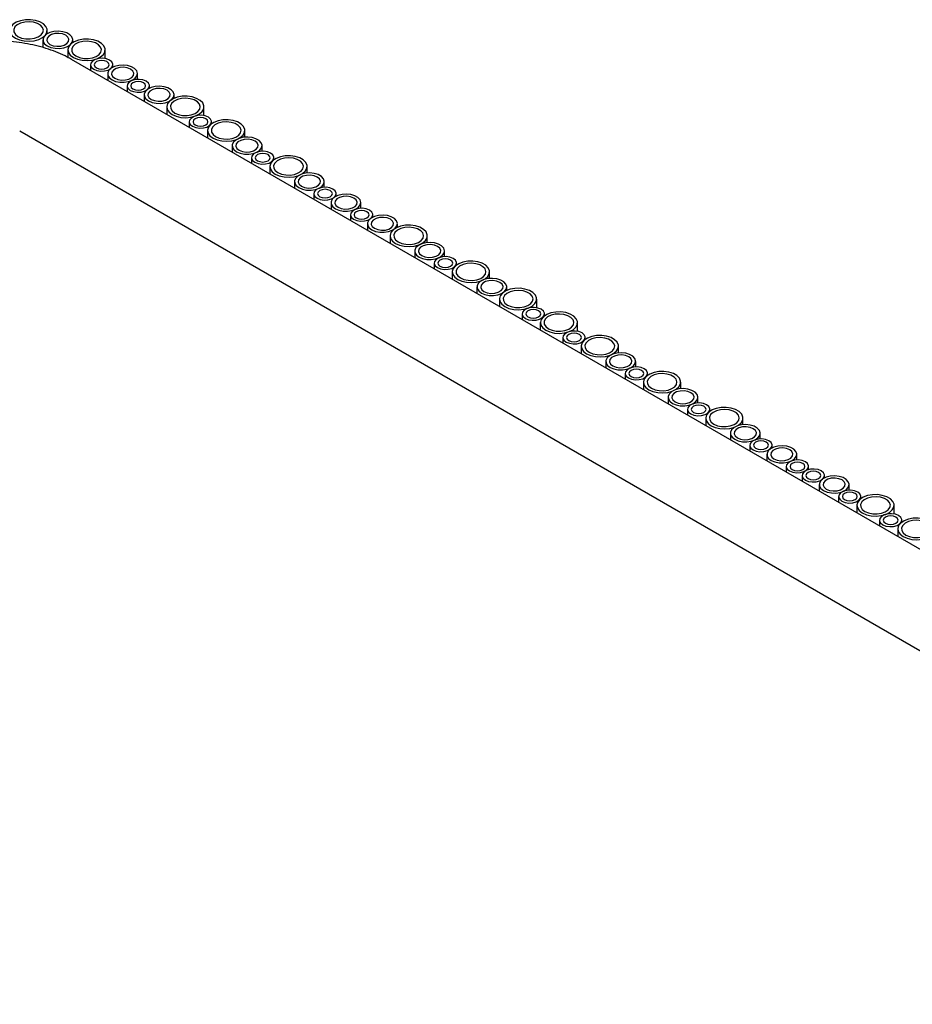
# Model space of a CAD drawing. Header units: millimetres. Extents: x -7035 to 2595, y 73 to 4643.
# Tile 18 of 36: x -2370 to -2130, y 2402 to 2666. Entities that reach past the tile are written whole.
import ezdxf

# ---------------------------------------------------------------- set-up
doc = ezdxf.new("R2010")
doc.units = ezdxf.units.MM
doc.header["$LTSCALE"] = 15

msp = doc.modelspace()

# ---------------------------------------------------------------- linework, layer by layer
for p, q in [((-2362.46, 2662.58), (-2362.46, 2663.49)), ((-2363.6, 2660.96), (-2363.6, 2658.88)), ((-2355.6, 2660.21), (-2355.6, 2660.96)), ((-2356.91, 2658.27), (-2356.91, 2656.24)), ((-2346.91, 2655.94), (-2346.91, 2658.27)), ((-1811.43, 2341.37), (-2355.9, 2655.69)), ((-2350.85, 2654.29), (-2350.85, 2652.77)), ((-2344.85, 2653.62), (-2344.85, 2654.29)), ((-2346.24, 2651.87), (-2346.24, 2650.11)), ((-2338.24, 2650.36), (-2338.24, 2651.87)), ((-2341.05, 2648.64), (-2341.05, 2647.11)), ((-2335.05, 2647.97), (-2335.05, 2648.64)), ((-2336.44, 2646.22), (-2336.44, 2644.45)), ((-2328.44, 2645.27), (-2328.44, 2646.22)), ((-2330.41, 2642.97), (-2330.41, 2640.97)), ((-2320.41, 2640.64), (-2320.41, 2642.97)), ((-2324.35, 2638.99), (-2324.35, 2637.47)), ((-2318.35, 2638.46), (-2318.35, 2638.99)), ((-1826.07, 2322.54), (-2369.83, 2636.45)), ((-2319.46, 2636.65), (-2319.46, 2634.65)), ((-2309.46, 2634.87), (-2309.46, 2636.65)), ((-2312.84, 2632.59), (-2312.84, 2630.83)), ((-2304.84, 2631.08), (-2304.84, 2632.59)), ((-2307.65, 2629.35), (-2307.65, 2627.83)), ((-2301.65, 2628.82), (-2301.65, 2629.35)), ((-2302.76, 2627.01), (-2302.76, 2625.01)), ((-2292.76, 2625.23), (-2292.76, 2627.01)), ((-2296.14, 2622.95), (-2296.14, 2621.19)), ((-2288.14, 2621.44), (-2288.14, 2622.95)), ((-2290.95, 2619.71), (-2290.95, 2618.19)), ((-2284.95, 2619.04), (-2284.95, 2619.71)), ((-2286.34, 2617.29), (-2286.34, 2615.53)), ((-2278.34, 2615.78), (-2278.34, 2617.29)), ((-2281.15, 2614.06), (-2281.15, 2612.53)), ((-2276.54, 2611.64), (-2276.54, 2609.87)), ((-2275.15, 2613.39), (-2275.15, 2614.06)), ((-2268.54, 2610.69), (-2268.54, 2611.64)), ((-2270.51, 2608.39), (-2270.51, 2606.39)), ((-2260.51, 2606.61), (-2260.51, 2608.39)), ((-2263.89, 2604.33), (-2263.89, 2602.57)), ((-2255.89, 2602.83), (-2255.89, 2604.33)), ((-2258.7, 2601.1), (-2258.7, 2599.57)), ((-2252.7, 2600.56), (-2252.7, 2601.1)), ((-2253.81, 2598.75), (-2253.81, 2596.75)), ((-2243.81, 2596.97), (-2243.81, 2598.75)), ((-2247.19, 2594.69), (-2247.19, 2592.93)), ((-2239.19, 2593.74), (-2239.19, 2594.69)), ((-2241.16, 2591.45), (-2241.16, 2589.45)), ((-2231.16, 2589.12), (-2231.16, 2591.45)), ((-2235.1, 2587.47), (-2235.1, 2585.95)), ((-2229.1, 2586.94), (-2229.1, 2587.47)), ((-2230.21, 2585.13), (-2230.21, 2583.13)), ((-2220.21, 2582.79), (-2220.21, 2585.13)), ((-2224.14, 2581.15), (-2224.14, 2579.62)), ((-2218.14, 2580.61), (-2218.14, 2581.15)), ((-2219.25, 2578.8), (-2219.25, 2576.8)), ((-2209.25, 2577.02), (-2209.25, 2578.8)), ((-2212.63, 2574.74), (-2212.63, 2572.98)), ((-2204.63, 2573.23), (-2204.63, 2574.74)), ((-2207.44, 2571.51), (-2207.44, 2569.98)), ((-2201.44, 2570.97), (-2201.44, 2571.51)), ((-2202.55, 2569.16), (-2202.55, 2567.16)), ((-2192.55, 2567.38), (-2192.55, 2569.16)), ((-2195.93, 2565.1), (-2195.93, 2563.34)), ((-2187.93, 2563.59), (-2187.93, 2565.1)), ((-2190.74, 2561.86), (-2190.74, 2560.34)), ((-2184.74, 2561.33), (-2184.74, 2561.86)), ((-2185.85, 2559.52), (-2185.85, 2557.52)), ((-2175.85, 2557.74), (-2175.85, 2559.52)), ((-2179.23, 2555.46), (-2179.23, 2553.7)), ((-2171.23, 2553.95), (-2171.23, 2555.46)), ((-2174.04, 2552.22), (-2174.04, 2550.7)), ((-2168.04, 2551.56), (-2168.04, 2552.22)), ((-2169.43, 2549.8), (-2169.43, 2548.04)), ((-2161.43, 2548.3), (-2161.43, 2549.8)), ((-2164.24, 2546.57), (-2164.24, 2545.05)), ((-2158.24, 2545.69), (-2158.24, 2546.57)), ((-2160, 2544.12), (-2160, 2542.6)), ((-2154, 2543.45), (-2154, 2544.12)), ((-2155.39, 2541.7), (-2155.39, 2539.94)), ((-2147.39, 2540.19), (-2147.39, 2541.7)), ((-2150.2, 2538.46), (-2150.2, 2536.94)), ((-2144.2, 2537.93), (-2144.2, 2538.46)), ((-2145.31, 2536.12), (-2145.31, 2534.12)), ((-2135.31, 2533.78), (-2135.31, 2536.12)), ((-2139.25, 2532.14), (-2139.25, 2530.62)), ((-2134.36, 2529.79), (-2134.36, 2527.79)), ((-2133.25, 2531.61), (-2133.25, 2532.14))]:
    msp.add_line(p, q)
at = {"flags": 128}
for points in [[(-2371, 2661.45), (-2369.92, 2660.98), (-2368.65, 2660.69), (-2367.29, 2660.61), (-2365.95, 2660.74), (-2364.72, 2661.08), (-2363.7, 2661.6), (-2362.95, 2662.26), (-2362.54, 2663), (-2362.49, 2663.79), (-2362.81, 2664.55), (-2363.48, 2665.24), (-2364.44, 2665.79), (-2365.63, 2666.18), (-2366.95, 2666.37), (-2368.31, 2666.34), (-2369.61, 2666.1), (-2370.75, 2665.67), (-2371.65, 2665.08), (-2372.23, 2664.37), (-2372.46, 2663.59), (-2372.32, 2662.81), (-2371.82, 2662.08), (-2371, 2661.45)], [(-2370.29, 2661.86), (-2369.33, 2661.45), (-2368.21, 2661.23), (-2367.02, 2661.2), (-2365.86, 2661.38), (-2364.86, 2661.74), (-2364.08, 2662.27), (-2363.6, 2662.9), (-2363.47, 2663.58), (-2363.69, 2664.26), (-2364.25, 2664.87), (-2365.09, 2665.35), (-2366.14, 2665.67), (-2367.31, 2665.8), (-2368.5, 2665.73), (-2369.59, 2665.45), (-2370.5, 2665), (-2371.13, 2664.42), (-2371.44, 2663.75), (-2371.39, 2663.07), (-2371, 2662.42), (-2370.29, 2661.86)], [(-2362.43, 2659.33), (-2361.47, 2658.92), (-2360.35, 2658.69), (-2359.16, 2658.67), (-2358.01, 2658.85), (-2357, 2659.21), (-2356.22, 2659.73), (-2355.74, 2660.37), (-2355.61, 2661.05), (-2355.83, 2661.73), (-2356.39, 2662.33), (-2357.23, 2662.82), (-2358.28, 2663.14), (-2359.46, 2663.27), (-2360.64, 2663.19), (-2361.73, 2662.92), (-2362.64, 2662.47), (-2363.27, 2661.89), (-2363.58, 2661.22), (-2363.54, 2660.53), (-2363.14, 2659.88), (-2362.43, 2659.33)], [(-2361.73, 2659.74), (-2360.87, 2659.39), (-2359.87, 2659.24), (-2358.83, 2659.29), (-2357.88, 2659.54), (-2357.15, 2659.97), (-2356.71, 2660.52), (-2356.62, 2661.11), (-2356.89, 2661.7), (-2357.48, 2662.19), (-2358.34, 2662.53), (-2359.34, 2662.69), (-2360.38, 2662.64), (-2361.33, 2662.38), (-2362.06, 2661.96), (-2362.5, 2661.41), (-2362.59, 2660.81), (-2362.32, 2660.23), (-2361.73, 2659.74)], [(-2355.44, 2656.23), (-2354.36, 2655.75), (-2353.09, 2655.47), (-2351.74, 2655.38), (-2350.4, 2655.52), (-2349.17, 2655.86), (-2348.14, 2656.37), (-2347.39, 2657.03), (-2346.98, 2657.78), (-2346.94, 2658.56), (-2347.26, 2659.33), (-2347.93, 2660.01), (-2348.89, 2660.57), (-2350.07, 2660.95), (-2351.4, 2661.14), (-2352.76, 2661.11), (-2354.06, 2660.88), (-2355.2, 2660.45), (-2356.09, 2659.85), (-2356.67, 2659.14), (-2356.91, 2658.37), (-2356.77, 2657.59), (-2356.27, 2656.86), (-2355.44, 2656.23)], [(-2354.74, 2656.64), (-2353.78, 2656.23), (-2352.65, 2656), (-2351.46, 2655.98), (-2350.31, 2656.15), (-2349.3, 2656.52), (-2348.52, 2657.04), (-2348.05, 2657.67), (-2347.91, 2658.36), (-2348.13, 2659.03), (-2348.69, 2659.64), (-2349.53, 2660.13), (-2350.59, 2660.45), (-2351.76, 2660.58), (-2352.94, 2660.5), (-2354.04, 2660.22), (-2354.94, 2659.78), (-2355.58, 2659.19), (-2355.88, 2658.53), (-2355.84, 2657.84), (-2355.45, 2657.19), (-2354.74, 2656.64)], [(-2349.97, 2653.07), (-2349.11, 2652.72), (-2348.11, 2652.57), (-2347.07, 2652.62), (-2346.13, 2652.87), (-2345.39, 2653.3), (-2344.95, 2653.84), (-2344.86, 2654.44), (-2345.13, 2655.02), (-2345.72, 2655.52), (-2346.58, 2655.86), (-2347.58, 2656.02), (-2348.62, 2655.96), (-2349.57, 2655.71), (-2350.3, 2655.28), (-2350.74, 2654.74), (-2350.83, 2654.14), (-2350.56, 2653.56), (-2349.97, 2653.07)], [(-2349.26, 2653.47), (-2348.61, 2653.22), (-2347.85, 2653.14), (-2347.08, 2653.22), (-2346.43, 2653.47), (-2346, 2653.85), (-2345.85, 2654.29), (-2346, 2654.73), (-2346.43, 2655.11), (-2347.08, 2655.36), (-2347.85, 2655.45), (-2348.61, 2655.36), (-2349.26, 2655.11), (-2349.69, 2654.73), (-2349.85, 2654.29), (-2349.69, 2653.85), (-2349.26, 2653.47)], [(-2345.07, 2650.24), (-2344.11, 2649.83), (-2342.98, 2649.6), (-2341.79, 2649.58), (-2340.64, 2649.75), (-2339.63, 2650.12), (-2338.85, 2650.64), (-2338.38, 2651.27), (-2338.24, 2651.96), (-2338.46, 2652.63), (-2339.02, 2653.24), (-2339.86, 2653.73), (-2340.92, 2654.05), (-2342.09, 2654.18), (-2343.28, 2654.1), (-2344.37, 2653.83), (-2345.27, 2653.38), (-2345.91, 2652.79), (-2346.21, 2652.13), (-2346.17, 2651.44), (-2345.78, 2650.79), (-2345.07, 2650.24)], [(-2344.36, 2650.65), (-2343.51, 2650.3), (-2342.5, 2650.15), (-2341.46, 2650.2), (-2340.52, 2650.45), (-2339.78, 2650.88), (-2339.34, 2651.42), (-2339.25, 2652.02), (-2339.52, 2652.6), (-2340.12, 2653.1), (-2340.97, 2653.44), (-2341.98, 2653.6), (-2343.02, 2653.54), (-2343.96, 2653.29), (-2344.7, 2652.86), (-2345.14, 2652.32), (-2345.23, 2651.72), (-2344.96, 2651.14), (-2344.36, 2650.65)], [(-2340.17, 2647.41), (-2339.32, 2647.07), (-2338.31, 2646.91), (-2337.27, 2646.96), (-2336.33, 2647.22), (-2335.59, 2647.64), (-2335.15, 2648.19), (-2335.06, 2648.79), (-2335.33, 2649.37), (-2335.93, 2649.86), (-2336.78, 2650.2), (-2337.79, 2650.36), (-2338.82, 2650.31), (-2339.77, 2650.05), (-2340.51, 2649.63), (-2340.95, 2649.08), (-2341.04, 2648.48), (-2340.77, 2647.9), (-2340.17, 2647.41)], [(-2339.46, 2647.82), (-2338.81, 2647.57), (-2338.05, 2647.48), (-2337.28, 2647.57), (-2336.63, 2647.82), (-2336.2, 2648.19), (-2336.05, 2648.64), (-2336.2, 2649.08), (-2336.63, 2649.45), (-2337.28, 2649.7), (-2338.05, 2649.79), (-2338.81, 2649.7), (-2339.46, 2649.45), (-2339.9, 2649.08), (-2340.05, 2648.64), (-2339.9, 2648.19), (-2339.46, 2647.82)], [(-2335.27, 2644.58), (-2334.31, 2644.17), (-2333.19, 2643.95), (-2331.99, 2643.92), (-2330.84, 2644.1), (-2329.83, 2644.46), (-2329.06, 2644.99), (-2328.58, 2645.62), (-2328.44, 2646.3), (-2328.67, 2646.98), (-2329.22, 2647.59), (-2330.07, 2648.07), (-2331.12, 2648.39), (-2332.29, 2648.52), (-2333.48, 2648.45), (-2334.57, 2648.17), (-2335.47, 2647.72), (-2336.11, 2647.14), (-2336.42, 2646.47), (-2336.37, 2645.79), (-2335.98, 2645.14), (-2335.27, 2644.58)], [(-2334.56, 2644.99), (-2333.71, 2644.65), (-2332.7, 2644.49), (-2331.67, 2644.54), (-2330.72, 2644.8), (-2329.98, 2645.22), (-2329.54, 2645.77), (-2329.45, 2646.37), (-2329.72, 2646.95), (-2330.32, 2647.44), (-2331.17, 2647.78), (-2332.18, 2647.94), (-2333.22, 2647.89), (-2334.16, 2647.63), (-2334.9, 2647.21), (-2335.34, 2646.66), (-2335.43, 2646.06), (-2335.16, 2645.48), (-2334.56, 2644.99)], [(-2328.95, 2640.93), (-2327.86, 2640.46), (-2326.59, 2640.17), (-2325.24, 2640.09), (-2323.9, 2640.22), (-2322.67, 2640.56), (-2321.64, 2641.08), (-2320.89, 2641.73), (-2320.48, 2642.48), (-2320.44, 2643.27), (-2320.76, 2644.03), (-2321.43, 2644.72), (-2322.39, 2645.27), (-2323.58, 2645.66), (-2324.9, 2645.84), (-2326.26, 2645.82), (-2327.56, 2645.58), (-2328.7, 2645.15), (-2329.59, 2644.56), (-2330.18, 2643.85), (-2330.41, 2643.07), (-2330.27, 2642.29), (-2329.77, 2641.56), (-2328.95, 2640.93)], [(-2328.24, 2641.34), (-2327.28, 2640.93), (-2326.15, 2640.7), (-2324.96, 2640.68), (-2323.81, 2640.86), (-2322.8, 2641.22), (-2322.02, 2641.74), (-2321.55, 2642.37), (-2321.41, 2643.06), (-2321.63, 2643.73), (-2322.19, 2644.34), (-2323.04, 2644.83), (-2324.09, 2645.15), (-2325.26, 2645.28), (-2326.45, 2645.2), (-2327.54, 2644.93), (-2328.44, 2644.48), (-2329.08, 2643.9), (-2329.39, 2643.23), (-2329.34, 2642.54), (-2328.95, 2641.89), (-2328.24, 2641.34)], [(-2323.47, 2637.77), (-2322.62, 2637.42), (-2321.61, 2637.27), (-2320.57, 2637.32), (-2319.63, 2637.58), (-2318.89, 2638), (-2318.45, 2638.55), (-2318.36, 2639.14), (-2318.63, 2639.73), (-2319.23, 2640.22), (-2320.08, 2640.56), (-2321.09, 2640.72), (-2322.12, 2640.67), (-2323.07, 2640.41), (-2323.8, 2639.99), (-2324.25, 2639.44), (-2324.34, 2638.84), (-2324.07, 2638.26), (-2323.47, 2637.77)], [(-2322.76, 2638.18), (-2322.11, 2637.93), (-2321.35, 2637.84), (-2320.58, 2637.93), (-2319.93, 2638.18), (-2319.5, 2638.55), (-2319.35, 2638.99), (-2319.5, 2639.44), (-2319.93, 2639.81), (-2320.58, 2640.06), (-2321.35, 2640.15), (-2322.11, 2640.06), (-2322.76, 2639.81), (-2323.2, 2639.44), (-2323.35, 2638.99), (-2323.2, 2638.55), (-2322.76, 2638.18)], [(-2317.99, 2634.61), (-2316.91, 2634.13), (-2315.64, 2633.84), (-2314.29, 2633.76), (-2312.94, 2633.9), (-2311.71, 2634.23), (-2310.69, 2634.75), (-2309.94, 2635.41), (-2309.53, 2636.16), (-2309.48, 2636.94), (-2309.8, 2637.71), (-2310.47, 2638.39), (-2311.43, 2638.95), (-2312.62, 2639.33), (-2313.94, 2639.52), (-2315.31, 2639.49), (-2316.6, 2639.26), (-2317.74, 2638.82), (-2318.64, 2638.23), (-2319.22, 2637.52), (-2319.45, 2636.75), (-2319.31, 2635.97), (-2318.81, 2635.23), (-2317.99, 2634.61)], [(-2317.28, 2635.02), (-2316.32, 2634.61), (-2315.2, 2634.38), (-2314.01, 2634.35), (-2312.86, 2634.53), (-2311.85, 2634.9), (-2311.07, 2635.42), (-2310.59, 2636.05), (-2310.46, 2636.73), (-2310.68, 2637.41), (-2311.24, 2638.02), (-2312.08, 2638.51), (-2313.13, 2638.83), (-2314.31, 2638.96), (-2315.49, 2638.88), (-2316.58, 2638.6), (-2317.49, 2638.15), (-2318.12, 2637.57), (-2318.43, 2636.91), (-2318.39, 2636.22), (-2317.99, 2635.57), (-2317.28, 2635.02)], [(-2311.67, 2630.96), (-2310.71, 2630.55), (-2309.58, 2630.32), (-2308.39, 2630.29), (-2307.24, 2630.47), (-2306.23, 2630.84), (-2305.45, 2631.36), (-2304.97, 2631.99), (-2304.84, 2632.68), (-2305.06, 2633.35), (-2305.62, 2633.96), (-2306.46, 2634.45), (-2307.52, 2634.77), (-2308.69, 2634.9), (-2309.87, 2634.82), (-2310.97, 2634.54), (-2311.87, 2634.1), (-2312.5, 2633.51), (-2312.81, 2632.85), (-2312.77, 2632.16), (-2312.37, 2631.51), (-2311.67, 2630.96)], [(-2310.96, 2631.36), (-2310.11, 2631.02), (-2309.1, 2630.86), (-2308.06, 2630.92), (-2307.12, 2631.17), (-2306.38, 2631.6), (-2305.94, 2632.14), (-2305.85, 2632.74), (-2306.12, 2633.32), (-2306.72, 2633.81), (-2307.57, 2634.16), (-2308.58, 2634.31), (-2309.61, 2634.26), (-2310.56, 2634.01), (-2311.3, 2633.58), (-2311.74, 2633.04), (-2311.83, 2632.44), (-2311.56, 2631.86), (-2310.96, 2631.36)], [(-2306.77, 2628.13), (-2305.91, 2627.78), (-2304.91, 2627.63), (-2303.87, 2627.68), (-2302.93, 2627.93), (-2302.19, 2628.36), (-2301.75, 2628.9), (-2301.66, 2629.5), (-2301.93, 2630.08), (-2302.53, 2630.58), (-2303.38, 2630.92), (-2304.39, 2631.08), (-2305.42, 2631.03), (-2306.37, 2630.77), (-2307.1, 2630.35), (-2307.54, 2629.8), (-2307.64, 2629.2), (-2307.37, 2628.62), (-2306.77, 2628.13)], [(-2306.06, 2628.54), (-2305.41, 2628.29), (-2304.65, 2628.2), (-2303.88, 2628.29), (-2303.23, 2628.54), (-2302.8, 2628.91), (-2302.65, 2629.35), (-2302.8, 2629.79), (-2303.23, 2630.17), (-2303.88, 2630.42), (-2304.65, 2630.51), (-2305.41, 2630.42), (-2306.06, 2630.17), (-2306.49, 2629.79), (-2306.65, 2629.35), (-2306.49, 2628.91), (-2306.06, 2628.54)], [(-2301.29, 2624.97), (-2300.21, 2624.49), (-2298.94, 2624.2), (-2297.58, 2624.12), (-2296.24, 2624.26), (-2295.01, 2624.59), (-2293.99, 2625.11), (-2293.24, 2625.77), (-2292.83, 2626.52), (-2292.78, 2627.3), (-2293.1, 2628.07), (-2293.77, 2628.75), (-2294.73, 2629.31), (-2295.92, 2629.69), (-2297.24, 2629.88), (-2298.6, 2629.85), (-2299.9, 2629.61), (-2301.04, 2629.18), (-2301.94, 2628.59), (-2302.52, 2627.88), (-2302.75, 2627.11), (-2302.61, 2626.32), (-2302.11, 2625.59), (-2301.29, 2624.97)], [(-2300.58, 2625.37), (-2299.62, 2624.97), (-2298.5, 2624.74), (-2297.31, 2624.71), (-2296.16, 2624.89), (-2295.15, 2625.26), (-2294.37, 2625.78), (-2293.89, 2626.41), (-2293.76, 2627.09), (-2293.98, 2627.77), (-2294.54, 2628.38), (-2295.38, 2628.87), (-2296.43, 2629.19), (-2297.61, 2629.31), (-2298.79, 2629.24), (-2299.88, 2628.96), (-2300.79, 2628.51), (-2301.42, 2627.93), (-2301.73, 2627.27), (-2301.69, 2626.58), (-2301.29, 2625.93), (-2300.58, 2625.37)], [(-2294.97, 2621.32), (-2294.01, 2620.91), (-2292.88, 2620.68), (-2291.69, 2620.65), (-2290.54, 2620.83), (-2289.53, 2621.2), (-2288.75, 2621.72), (-2288.27, 2622.35), (-2288.14, 2623.03), (-2288.36, 2623.71), (-2288.92, 2624.32), (-2289.76, 2624.81), (-2290.82, 2625.13), (-2291.99, 2625.26), (-2293.17, 2625.18), (-2294.27, 2624.9), (-2295.17, 2624.45), (-2295.8, 2623.87), (-2296.11, 2623.21), (-2296.07, 2622.52), (-2295.67, 2621.87), (-2294.97, 2621.32)], [(-2294.26, 2621.72), (-2293.41, 2621.38), (-2292.4, 2621.22), (-2291.36, 2621.28), (-2290.42, 2621.53), (-2289.68, 2621.95), (-2289.24, 2622.5), (-2289.15, 2623.1), (-2289.42, 2623.68), (-2290.02, 2624.17), (-2290.87, 2624.52), (-2291.88, 2624.67), (-2292.91, 2624.62), (-2293.86, 2624.37), (-2294.6, 2623.94), (-2295.04, 2623.4), (-2295.13, 2622.8), (-2294.86, 2622.22), (-2294.26, 2621.72)], [(-2290.07, 2618.49), (-2289.21, 2618.14), (-2288.21, 2617.99), (-2287.17, 2618.04), (-2286.23, 2618.29), (-2285.49, 2618.72), (-2285.05, 2619.26), (-2284.96, 2619.86), (-2285.23, 2620.44), (-2285.82, 2620.94), (-2286.68, 2621.28), (-2287.68, 2621.44), (-2288.72, 2621.38), (-2289.67, 2621.13), (-2290.4, 2620.71), (-2290.84, 2620.16), (-2290.93, 2619.56), (-2290.66, 2618.98), (-2290.07, 2618.49)], [(-2289.36, 2618.9), (-2288.71, 2618.65), (-2287.95, 2618.56), (-2287.18, 2618.65), (-2286.53, 2618.9), (-2286.1, 2619.27), (-2285.95, 2619.71), (-2286.1, 2620.15), (-2286.53, 2620.53), (-2287.18, 2620.78), (-2287.95, 2620.87), (-2288.71, 2620.78), (-2289.36, 2620.53), (-2289.79, 2620.15), (-2289.95, 2619.71), (-2289.79, 2619.27), (-2289.36, 2618.9)], [(-2285.17, 2615.66), (-2284.21, 2615.25), (-2283.08, 2615.02), (-2281.89, 2615), (-2280.74, 2615.18), (-2279.73, 2615.54), (-2278.95, 2616.06), (-2278.48, 2616.69), (-2278.34, 2617.38), (-2278.56, 2618.05), (-2279.12, 2618.66), (-2279.96, 2619.15), (-2281.02, 2619.47), (-2282.19, 2619.6), (-2283.38, 2619.52), (-2284.47, 2619.25), (-2285.37, 2618.8), (-2286.01, 2618.22), (-2286.31, 2617.55), (-2286.27, 2616.86), (-2285.88, 2616.21), (-2285.17, 2615.66)], [(-2284.46, 2616.07), (-2283.61, 2615.72), (-2282.6, 2615.57), (-2281.56, 2615.62), (-2280.62, 2615.87), (-2279.88, 2616.3), (-2279.44, 2616.84), (-2279.35, 2617.44), (-2279.62, 2618.02), (-2280.22, 2618.52), (-2281.07, 2618.86), (-2282.08, 2619.02), (-2283.12, 2618.96), (-2284.06, 2618.71), (-2284.8, 2618.29), (-2285.24, 2617.74), (-2285.33, 2617.14), (-2285.06, 2616.56), (-2284.46, 2616.07)], [(-2280.27, 2612.83), (-2279.42, 2612.49), (-2278.41, 2612.33), (-2277.37, 2612.38), (-2276.43, 2612.64), (-2275.69, 2613.06), (-2275.25, 2613.61), (-2275.16, 2614.21), (-2275.43, 2614.79), (-2276.03, 2615.28), (-2276.88, 2615.63), (-2277.89, 2615.78), (-2278.92, 2615.73), (-2279.87, 2615.47), (-2280.61, 2615.05), (-2281.05, 2614.5), (-2281.14, 2613.9), (-2280.87, 2613.32), (-2280.27, 2612.83)], [(-2279.56, 2613.24), (-2278.91, 2612.99), (-2278.15, 2612.9), (-2277.38, 2612.99), (-2276.73, 2613.24), (-2276.3, 2613.61), (-2276.15, 2614.06), (-2276.3, 2614.5), (-2276.73, 2614.87), (-2277.38, 2615.12), (-2278.15, 2615.21), (-2278.91, 2615.12), (-2279.56, 2614.87), (-2280, 2614.5), (-2280.15, 2614.06), (-2280, 2613.61), (-2279.56, 2613.24)], [(-2275.37, 2610), (-2274.41, 2609.59), (-2273.29, 2609.37), (-2272.09, 2609.34), (-2270.94, 2609.52), (-2269.93, 2609.89), (-2269.15, 2610.41), (-2268.68, 2611.04), (-2268.54, 2611.72), (-2268.77, 2612.4), (-2269.32, 2613.01), (-2270.17, 2613.49), (-2271.22, 2613.82), (-2272.39, 2613.94), (-2273.58, 2613.87), (-2274.67, 2613.59), (-2275.57, 2613.14), (-2276.21, 2612.56), (-2276.52, 2611.89), (-2276.47, 2611.21), (-2276.08, 2610.56), (-2275.37, 2610)], [(-2274.66, 2610.41), (-2273.81, 2610.07), (-2272.8, 2609.91), (-2271.77, 2609.96), (-2270.82, 2610.22), (-2270.08, 2610.64), (-2269.64, 2611.19), (-2269.55, 2611.79), (-2269.82, 2612.37), (-2270.42, 2612.86), (-2271.27, 2613.21), (-2272.28, 2613.36), (-2273.32, 2613.31), (-2274.26, 2613.05), (-2275, 2612.63), (-2275.44, 2612.08), (-2275.53, 2611.48), (-2275.26, 2610.9), (-2274.66, 2610.41)], [(-2269.05, 2606.35), (-2267.96, 2605.88), (-2266.69, 2605.59), (-2265.34, 2605.51), (-2264, 2605.64), (-2262.77, 2605.98), (-2261.74, 2606.5), (-2260.99, 2607.15), (-2260.58, 2607.9), (-2260.54, 2608.69), (-2260.86, 2609.45), (-2261.53, 2610.14), (-2262.49, 2610.69), (-2263.68, 2611.08), (-2265, 2611.26), (-2266.36, 2611.24), (-2267.66, 2611), (-2268.8, 2610.57), (-2269.69, 2609.98), (-2270.28, 2609.27), (-2270.51, 2608.49), (-2270.37, 2607.71), (-2269.87, 2606.98), (-2269.05, 2606.35)], [(-2268.34, 2606.76), (-2267.38, 2606.35), (-2266.25, 2606.12), (-2265.06, 2606.1), (-2263.91, 2606.28), (-2262.9, 2606.64), (-2262.12, 2607.16), (-2261.65, 2607.8), (-2261.51, 2608.48), (-2261.73, 2609.16), (-2262.29, 2609.76), (-2263.13, 2610.25), (-2264.19, 2610.57), (-2265.36, 2610.7), (-2266.55, 2610.62), (-2267.64, 2610.35), (-2268.54, 2609.9), (-2269.18, 2609.32), (-2269.48, 2608.65), (-2269.44, 2607.96), (-2269.05, 2607.31), (-2268.34, 2606.76)], [(-2262.72, 2602.7), (-2261.76, 2602.29), (-2260.64, 2602.06), (-2259.44, 2602.04), (-2258.29, 2602.22), (-2257.28, 2602.58), (-2256.51, 2603.1), (-2256.03, 2603.74), (-2255.9, 2604.42), (-2256.12, 2605.1), (-2256.67, 2605.7), (-2257.52, 2606.19), (-2258.57, 2606.51), (-2259.74, 2606.64), (-2260.93, 2606.56), (-2262.02, 2606.29), (-2262.92, 2605.84), (-2263.56, 2605.26), (-2263.87, 2604.59), (-2263.82, 2603.9), (-2263.43, 2603.25), (-2262.72, 2602.7)], [(-2262.01, 2603.11), (-2261.16, 2602.76), (-2260.15, 2602.61), (-2259.12, 2602.66), (-2258.17, 2602.91), (-2257.44, 2603.34), (-2256.99, 2603.89), (-2256.9, 2604.48), (-2257.17, 2605.07), (-2257.77, 2605.56), (-2258.62, 2605.9), (-2259.63, 2606.06), (-2260.67, 2606.01), (-2261.61, 2605.75), (-2262.35, 2605.33), (-2262.79, 2604.78), (-2262.88, 2604.18), (-2262.61, 2603.6), (-2262.01, 2603.11)], [(-2257.82, 2599.87), (-2256.97, 2599.53), (-2255.96, 2599.37), (-2254.92, 2599.42), (-2253.98, 2599.68), (-2253.24, 2600.1), (-2252.8, 2600.65), (-2252.71, 2601.25), (-2252.98, 2601.83), (-2253.58, 2602.32), (-2254.43, 2602.67), (-2255.44, 2602.82), (-2256.48, 2602.77), (-2257.42, 2602.52), (-2258.16, 2602.09), (-2258.6, 2601.55), (-2258.69, 2600.95), (-2258.42, 2600.37), (-2257.82, 2599.87)], [(-2257.12, 2600.28), (-2256.47, 2600.03), (-2255.7, 2599.94), (-2254.94, 2600.03), (-2254.29, 2600.28), (-2253.85, 2600.66), (-2253.7, 2601.1), (-2253.85, 2601.54), (-2254.29, 2601.91), (-2254.94, 2602.16), (-2255.7, 2602.25), (-2256.47, 2602.16), (-2257.12, 2601.91), (-2257.55, 2601.54), (-2257.7, 2601.1), (-2257.55, 2600.66), (-2257.12, 2600.28)], [(-2252.34, 2596.71), (-2251.26, 2596.24), (-2249.99, 2595.95), (-2248.64, 2595.87), (-2247.3, 2596), (-2246.07, 2596.34), (-2245.04, 2596.85), (-2244.29, 2597.51), (-2243.88, 2598.26), (-2243.84, 2599.05), (-2244.16, 2599.81), (-2244.83, 2600.5), (-2245.79, 2601.05), (-2246.98, 2601.44), (-2248.3, 2601.62), (-2249.66, 2601.6), (-2250.96, 2601.36), (-2252.1, 2600.93), (-2252.99, 2600.33), (-2253.58, 2599.62), (-2253.81, 2598.85), (-2253.67, 2598.07), (-2253.17, 2597.34), (-2252.34, 2596.71)], [(-2251.64, 2597.12), (-2250.68, 2596.71), (-2249.55, 2596.48), (-2248.36, 2596.46), (-2247.21, 2596.64), (-2246.2, 2597), (-2245.42, 2597.52), (-2244.95, 2598.15), (-2244.81, 2598.84), (-2245.03, 2599.51), (-2245.59, 2600.12), (-2246.43, 2600.61), (-2247.49, 2600.93), (-2248.66, 2601.06), (-2249.84, 2600.98), (-2250.94, 2600.71), (-2251.84, 2600.26), (-2252.48, 2599.67), (-2252.78, 2599.01), (-2252.74, 2598.32), (-2252.35, 2597.67), (-2251.64, 2597.12)], [(-2246.02, 2593.06), (-2245.06, 2592.65), (-2243.94, 2592.42), (-2242.74, 2592.4), (-2241.59, 2592.58), (-2240.58, 2592.94), (-2239.81, 2593.46), (-2239.33, 2594.09), (-2239.19, 2594.78), (-2239.42, 2595.45), (-2239.97, 2596.06), (-2240.82, 2596.55), (-2241.87, 2596.87), (-2243.04, 2597), (-2244.23, 2596.92), (-2245.32, 2596.65), (-2246.22, 2596.2), (-2246.86, 2595.62), (-2247.17, 2594.95), (-2247.12, 2594.26), (-2246.73, 2593.61), (-2246.02, 2593.06)], [(-2245.31, 2593.47), (-2244.46, 2593.12), (-2243.45, 2592.97), (-2242.42, 2593.02), (-2241.47, 2593.27), (-2240.73, 2593.7), (-2240.29, 2594.24), (-2240.2, 2594.84), (-2240.47, 2595.42), (-2241.07, 2595.92), (-2241.92, 2596.26), (-2242.93, 2596.42), (-2243.97, 2596.37), (-2244.91, 2596.11), (-2245.65, 2595.69), (-2246.09, 2595.14), (-2246.18, 2594.54), (-2245.91, 2593.96), (-2245.31, 2593.47)], [(-2239.7, 2589.41), (-2238.61, 2588.93), (-2237.34, 2588.64), (-2235.99, 2588.56), (-2234.65, 2588.7), (-2233.42, 2589.04), (-2232.39, 2589.55), (-2231.64, 2590.21), (-2231.23, 2590.96), (-2231.19, 2591.74), (-2231.51, 2592.51), (-2232.18, 2593.19), (-2233.14, 2593.75), (-2234.33, 2594.13), (-2235.65, 2594.32), (-2237.01, 2594.29), (-2238.31, 2594.06), (-2239.45, 2593.62), (-2240.34, 2593.03), (-2240.93, 2592.32), (-2241.16, 2591.55), (-2241.02, 2590.77), (-2240.52, 2590.03), (-2239.7, 2589.41)], [(-2238.99, 2589.82), (-2238.03, 2589.41), (-2236.9, 2589.18), (-2235.71, 2589.15), (-2234.56, 2589.33), (-2233.55, 2589.7), (-2232.77, 2590.22), (-2232.3, 2590.85), (-2232.16, 2591.54), (-2232.38, 2592.21), (-2232.94, 2592.82), (-2233.78, 2593.31), (-2234.84, 2593.63), (-2236.01, 2593.76), (-2237.2, 2593.68), (-2238.29, 2593.4), (-2239.19, 2592.96), (-2239.83, 2592.37), (-2240.14, 2591.71), (-2240.09, 2591.02), (-2239.7, 2590.37), (-2238.99, 2589.82)], [(-2234.22, 2586.25), (-2233.37, 2585.9), (-2232.36, 2585.75), (-2231.32, 2585.8), (-2230.38, 2586.05), (-2229.64, 2586.48), (-2229.2, 2587.02), (-2229.11, 2587.62), (-2229.38, 2588.2), (-2229.98, 2588.7), (-2230.83, 2589.04), (-2231.84, 2589.2), (-2232.87, 2589.14), (-2233.82, 2588.89), (-2234.55, 2588.46), (-2235, 2587.92), (-2235.09, 2587.32), (-2234.82, 2586.74), (-2234.22, 2586.25)], [(-2233.51, 2586.65), (-2232.86, 2586.4), (-2232.1, 2586.32), (-2231.33, 2586.4), (-2230.68, 2586.65), (-2230.25, 2587.03), (-2230.1, 2587.47), (-2230.25, 2587.91), (-2230.68, 2588.29), (-2231.33, 2588.54), (-2232.1, 2588.63), (-2232.86, 2588.54), (-2233.51, 2588.29), (-2233.94, 2587.91), (-2234.1, 2587.47), (-2233.94, 2587.03), (-2233.51, 2586.65)], [(-2228.74, 2583.08), (-2227.66, 2582.61), (-2226.39, 2582.32), (-2225.04, 2582.24), (-2223.69, 2582.37), (-2222.46, 2582.71), (-2221.44, 2583.23), (-2220.69, 2583.89), (-2220.28, 2584.64), (-2220.23, 2585.42), (-2220.55, 2586.18), (-2221.22, 2586.87), (-2222.18, 2587.43), (-2223.37, 2587.81), (-2224.69, 2588), (-2226.06, 2587.97), (-2227.35, 2587.73), (-2228.49, 2587.3), (-2229.39, 2586.71), (-2229.97, 2586), (-2230.2, 2585.22), (-2230.06, 2584.44), (-2229.56, 2583.71), (-2228.74, 2583.08)], [(-2228.03, 2583.49), (-2227.07, 2583.08), (-2225.95, 2582.86), (-2224.76, 2582.83), (-2223.61, 2583.01), (-2222.6, 2583.38), (-2221.82, 2583.9), (-2221.34, 2584.53), (-2221.21, 2585.21), (-2221.43, 2585.89), (-2221.99, 2586.5), (-2222.83, 2586.98), (-2223.88, 2587.31), (-2225.06, 2587.43), (-2226.24, 2587.36), (-2227.33, 2587.08), (-2228.24, 2586.63), (-2228.87, 2586.05), (-2229.18, 2585.38), (-2229.14, 2584.7), (-2228.74, 2584.05), (-2228.03, 2583.49)], [(-2223.26, 2579.92), (-2222.41, 2579.58), (-2221.4, 2579.42), (-2220.37, 2579.47), (-2219.42, 2579.73), (-2218.69, 2580.15), (-2218.25, 2580.7), (-2218.15, 2581.3), (-2218.42, 2581.88), (-2219.02, 2582.37), (-2219.87, 2582.72), (-2220.88, 2582.87), (-2221.92, 2582.82), (-2222.86, 2582.57), (-2223.6, 2582.14), (-2224.04, 2581.6), (-2224.13, 2581), (-2223.86, 2580.42), (-2223.26, 2579.92)], [(-2222.56, 2580.33), (-2221.91, 2580.08), (-2221.14, 2579.99), (-2220.38, 2580.08), (-2219.73, 2580.33), (-2219.3, 2580.71), (-2219.14, 2581.15), (-2219.3, 2581.59), (-2219.73, 2581.96), (-2220.38, 2582.21), (-2221.14, 2582.3), (-2221.91, 2582.21), (-2222.56, 2581.96), (-2222.99, 2581.59), (-2223.14, 2581.15), (-2222.99, 2580.71), (-2222.56, 2580.33)], [(-2217.79, 2576.76), (-2216.7, 2576.29), (-2215.44, 2576), (-2214.08, 2575.92), (-2212.74, 2576.05), (-2211.51, 2576.39), (-2210.48, 2576.9), (-2209.74, 2577.56), (-2209.32, 2578.31), (-2209.28, 2579.1), (-2209.6, 2579.86), (-2210.27, 2580.55), (-2211.23, 2581.1), (-2212.42, 2581.49), (-2213.74, 2581.67), (-2215.1, 2581.65), (-2216.4, 2581.41), (-2217.54, 2580.98), (-2218.43, 2580.38), (-2219.02, 2579.67), (-2219.25, 2578.9), (-2219.11, 2578.12), (-2218.61, 2577.39), (-2217.79, 2576.76)], [(-2217.08, 2577.17), (-2216.12, 2576.76), (-2214.99, 2576.53), (-2213.8, 2576.51), (-2212.65, 2576.69), (-2211.64, 2577.05), (-2210.86, 2577.57), (-2210.39, 2578.2), (-2210.25, 2578.89), (-2210.48, 2579.56), (-2211.03, 2580.17), (-2211.88, 2580.66), (-2212.93, 2580.98), (-2214.1, 2581.11), (-2215.29, 2581.03), (-2216.38, 2580.76), (-2217.28, 2580.31), (-2217.92, 2579.73), (-2218.23, 2579.06), (-2218.18, 2578.37), (-2217.79, 2577.72), (-2217.08, 2577.17)], [(-2211.46, 2573.11), (-2210.5, 2572.7), (-2209.38, 2572.47), (-2208.19, 2572.45), (-2207.03, 2572.63), (-2206.02, 2572.99), (-2205.25, 2573.51), (-2204.77, 2574.14), (-2204.64, 2574.83), (-2204.86, 2575.5), (-2205.42, 2576.11), (-2206.26, 2576.6), (-2207.31, 2576.92), (-2208.48, 2577.05), (-2209.67, 2576.97), (-2210.76, 2576.7), (-2211.67, 2576.25), (-2212.3, 2575.67), (-2212.61, 2575), (-2212.56, 2574.31), (-2212.17, 2573.66), (-2211.46, 2573.11)], [(-2210.76, 2573.52), (-2209.9, 2573.17), (-2208.9, 2573.02), (-2207.86, 2573.07), (-2206.91, 2573.32), (-2206.18, 2573.75), (-2205.74, 2574.29), (-2205.65, 2574.89), (-2205.91, 2575.47), (-2206.51, 2575.97), (-2207.37, 2576.31), (-2208.37, 2576.47), (-2209.41, 2576.42), (-2210.35, 2576.16), (-2211.09, 2575.74), (-2211.53, 2575.19), (-2211.62, 2574.59), (-2211.35, 2574.01), (-2210.76, 2573.52)], [(-2206.56, 2570.28), (-2205.71, 2569.94), (-2204.7, 2569.78), (-2203.67, 2569.83), (-2202.72, 2570.09), (-2201.98, 2570.51), (-2201.54, 2571.06), (-2201.45, 2571.66), (-2201.72, 2572.24), (-2202.32, 2572.73), (-2203.17, 2573.08), (-2204.18, 2573.23), (-2205.22, 2573.18), (-2206.16, 2572.92), (-2206.9, 2572.5), (-2207.34, 2571.95), (-2207.43, 2571.36), (-2207.16, 2570.77), (-2206.56, 2570.28)], [(-2205.86, 2570.69), (-2205.21, 2570.44), (-2204.44, 2570.35), (-2203.68, 2570.44), (-2203.03, 2570.69), (-2202.59, 2571.06), (-2202.44, 2571.51), (-2202.59, 2571.95), (-2203.03, 2572.32), (-2203.68, 2572.57), (-2204.44, 2572.66), (-2205.21, 2572.57), (-2205.86, 2572.32), (-2206.29, 2571.95), (-2206.44, 2571.51), (-2206.29, 2571.06), (-2205.86, 2570.69)], [(-2201.09, 2567.12), (-2200, 2566.64), (-2198.73, 2566.36), (-2197.38, 2566.28), (-2196.04, 2566.41), (-2194.81, 2566.75), (-2193.78, 2567.26), (-2193.04, 2567.92), (-2192.62, 2568.67), (-2192.58, 2569.46), (-2192.9, 2570.22), (-2193.57, 2570.9), (-2194.53, 2571.46), (-2195.72, 2571.85), (-2197.04, 2572.03), (-2198.4, 2572), (-2199.7, 2571.77), (-2200.84, 2571.34), (-2201.73, 2570.74), (-2202.32, 2570.03), (-2202.55, 2569.26), (-2202.41, 2568.48), (-2201.91, 2567.75), (-2201.09, 2567.12)], [(-2200.38, 2567.53), (-2199.42, 2567.12), (-2198.29, 2566.89), (-2197.1, 2566.87), (-2195.95, 2567.04), (-2194.94, 2567.41), (-2194.16, 2567.93), (-2193.69, 2568.56), (-2193.55, 2569.25), (-2193.78, 2569.92), (-2194.33, 2570.53), (-2195.18, 2571.02), (-2196.23, 2571.34), (-2197.4, 2571.47), (-2198.59, 2571.39), (-2199.68, 2571.12), (-2200.58, 2570.67), (-2201.22, 2570.08), (-2201.53, 2569.42), (-2201.48, 2568.73), (-2201.09, 2568.08), (-2200.38, 2567.53)], [(-2194.76, 2563.47), (-2193.8, 2563.06), (-2192.68, 2562.83), (-2191.49, 2562.81), (-2190.33, 2562.98), (-2189.32, 2563.35), (-2188.55, 2563.87), (-2188.07, 2564.5), (-2187.94, 2565.19), (-2188.16, 2565.86), (-2188.71, 2566.47), (-2189.56, 2566.96), (-2190.61, 2567.28), (-2191.78, 2567.41), (-2192.97, 2567.33), (-2194.06, 2567.06), (-2194.97, 2566.61), (-2195.6, 2566.02), (-2195.91, 2565.36), (-2195.86, 2564.67), (-2195.47, 2564.02), (-2194.76, 2563.47)], [(-2194.05, 2563.88), (-2193.2, 2563.53), (-2192.19, 2563.38), (-2191.16, 2563.43), (-2190.21, 2563.68), (-2189.48, 2564.11), (-2189.04, 2564.65), (-2188.94, 2565.25), (-2189.21, 2565.83), (-2189.81, 2566.33), (-2190.67, 2566.67), (-2191.67, 2566.83), (-2192.71, 2566.77), (-2193.65, 2566.52), (-2194.39, 2566.09), (-2194.83, 2565.55), (-2194.92, 2564.95), (-2194.65, 2564.37), (-2194.05, 2563.88)], [(-2189.86, 2560.64), (-2189.01, 2560.3), (-2188, 2560.14), (-2186.96, 2560.19), (-2186.02, 2560.45), (-2185.28, 2560.87), (-2184.84, 2561.42), (-2184.75, 2562.02), (-2185.02, 2562.6), (-2185.62, 2563.09), (-2186.47, 2563.43), (-2187.48, 2563.59), (-2188.52, 2563.54), (-2189.46, 2563.28), (-2190.2, 2562.86), (-2190.64, 2562.31), (-2190.73, 2561.71), (-2190.46, 2561.13), (-2189.86, 2560.64)], [(-2189.16, 2561.05), (-2188.51, 2560.8), (-2187.74, 2560.71), (-2186.98, 2560.8), (-2186.33, 2561.05), (-2185.89, 2561.42), (-2185.74, 2561.86), (-2185.89, 2562.31), (-2186.33, 2562.68), (-2186.98, 2562.93), (-2187.74, 2563.02), (-2188.51, 2562.93), (-2189.16, 2562.68), (-2189.59, 2562.31), (-2189.74, 2561.86), (-2189.59, 2561.42), (-2189.16, 2561.05)], [(-2184.39, 2557.48), (-2183.3, 2557), (-2182.03, 2556.71), (-2180.68, 2556.63), (-2179.34, 2556.77), (-2178.11, 2557.11), (-2177.08, 2557.62), (-2176.33, 2558.28), (-2175.92, 2559.03), (-2175.88, 2559.81), (-2176.2, 2560.58), (-2176.87, 2561.26), (-2177.83, 2561.82), (-2179.02, 2562.2), (-2180.34, 2562.39), (-2181.7, 2562.36), (-2183, 2562.13), (-2184.14, 2561.69), (-2185.03, 2561.1), (-2185.62, 2560.39), (-2185.85, 2559.62), (-2185.71, 2558.84), (-2185.21, 2558.1), (-2184.39, 2557.48)], [(-2183.68, 2557.89), (-2182.72, 2557.48), (-2181.59, 2557.25), (-2180.4, 2557.22), (-2179.25, 2557.4), (-2178.24, 2557.77), (-2177.46, 2558.29), (-2176.99, 2558.92), (-2176.85, 2559.61), (-2177.07, 2560.28), (-2177.63, 2560.89), (-2178.47, 2561.38), (-2179.53, 2561.7), (-2180.7, 2561.83), (-2181.89, 2561.75), (-2182.98, 2561.47), (-2183.88, 2561.03), (-2184.52, 2560.44), (-2184.82, 2559.78), (-2184.78, 2559.09), (-2184.39, 2558.44), (-2183.68, 2557.89)], [(-2178.06, 2553.83), (-2177.1, 2553.42), (-2175.98, 2553.19), (-2174.78, 2553.17), (-2173.63, 2553.34), (-2172.62, 2553.71), (-2171.85, 2554.23), (-2171.37, 2554.86), (-2171.24, 2555.55), (-2171.46, 2556.22), (-2172.01, 2556.83), (-2172.86, 2557.32), (-2173.91, 2557.64), (-2175.08, 2557.77), (-2176.27, 2557.69), (-2177.36, 2557.42), (-2178.26, 2556.97), (-2178.9, 2556.38), (-2179.21, 2555.72), (-2179.16, 2555.03), (-2178.77, 2554.38), (-2178.06, 2553.83)], [(-2177.35, 2554.24), (-2176.5, 2553.89), (-2175.49, 2553.73), (-2174.46, 2553.79), (-2173.51, 2554.04), (-2172.77, 2554.47), (-2172.33, 2555.01), (-2172.24, 2555.61), (-2172.51, 2556.19), (-2173.11, 2556.68), (-2173.96, 2557.03), (-2174.97, 2557.19), (-2176.01, 2557.13), (-2176.95, 2556.88), (-2177.69, 2556.45), (-2178.13, 2555.91), (-2178.22, 2555.31), (-2177.95, 2554.73), (-2177.35, 2554.24)], [(-2173.16, 2551), (-2172.31, 2550.65), (-2171.3, 2550.5), (-2170.26, 2550.55), (-2169.32, 2550.81), (-2168.58, 2551.23), (-2168.14, 2551.78), (-2168.05, 2552.37), (-2168.32, 2552.96), (-2168.92, 2553.45), (-2169.77, 2553.79), (-2170.78, 2553.95), (-2171.82, 2553.9), (-2172.76, 2553.64), (-2173.5, 2553.22), (-2173.94, 2552.67), (-2174.03, 2552.07), (-2173.76, 2551.49), (-2173.16, 2551)], [(-2172.45, 2551.41), (-2171.81, 2551.16), (-2171.04, 2551.07), (-2170.28, 2551.16), (-2169.63, 2551.41), (-2169.19, 2551.78), (-2169.04, 2552.22), (-2169.19, 2552.67), (-2169.63, 2553.04), (-2170.28, 2553.29), (-2171.04, 2553.38), (-2171.81, 2553.29), (-2172.45, 2553.04), (-2172.89, 2552.67), (-2173.04, 2552.22), (-2172.89, 2551.78), (-2172.45, 2551.41)], [(-2168.26, 2548.17), (-2167.3, 2547.76), (-2166.18, 2547.53), (-2164.99, 2547.51), (-2163.83, 2547.69), (-2162.83, 2548.05), (-2162.05, 2548.58), (-2161.57, 2549.21), (-2161.44, 2549.89), (-2161.66, 2550.57), (-2162.22, 2551.18), (-2163.06, 2551.66), (-2164.11, 2551.98), (-2165.28, 2552.11), (-2166.47, 2552.03), (-2167.56, 2551.76), (-2168.47, 2551.31), (-2169.1, 2550.73), (-2169.41, 2550.06), (-2169.36, 2549.37), (-2168.97, 2548.72), (-2168.26, 2548.17)], [(-2167.56, 2548.58), (-2166.7, 2548.23), (-2165.7, 2548.08), (-2164.66, 2548.13), (-2163.71, 2548.39), (-2162.98, 2548.81), (-2162.54, 2549.36), (-2162.45, 2549.95), (-2162.72, 2550.54), (-2163.31, 2551.03), (-2164.17, 2551.37), (-2165.17, 2551.53), (-2166.21, 2551.48), (-2167.16, 2551.22), (-2167.89, 2550.8), (-2168.33, 2550.25), (-2168.42, 2549.65), (-2168.15, 2549.07), (-2167.56, 2548.58)], [(-2163.36, 2545.34), (-2162.51, 2545), (-2161.5, 2544.84), (-2160.47, 2544.89), (-2159.52, 2545.15), (-2158.79, 2545.57), (-2158.34, 2546.12), (-2158.25, 2546.72), (-2158.52, 2547.3), (-2159.12, 2547.79), (-2159.97, 2548.14), (-2160.98, 2548.29), (-2162.02, 2548.24), (-2162.96, 2547.99), (-2163.7, 2547.56), (-2164.14, 2547.02), (-2164.23, 2546.42), (-2163.96, 2545.84), (-2163.36, 2545.34)], [(-2162.66, 2545.75), (-2162.01, 2545.5), (-2161.24, 2545.41), (-2160.48, 2545.5), (-2159.83, 2545.75), (-2159.39, 2546.13), (-2159.24, 2546.57), (-2159.39, 2547.01), (-2159.83, 2547.38), (-2160.48, 2547.63), (-2161.24, 2547.72), (-2162.01, 2547.63), (-2162.66, 2547.38), (-2163.09, 2547.01), (-2163.24, 2546.57), (-2163.09, 2546.13), (-2162.66, 2545.75)], [(-2159.12, 2542.89), (-2158.27, 2542.55), (-2157.26, 2542.39), (-2156.22, 2542.45), (-2155.28, 2542.7), (-2154.54, 2543.12), (-2154.1, 2543.67), (-2154.01, 2544.27), (-2154.28, 2544.85), (-2154.88, 2545.34), (-2155.73, 2545.69), (-2156.74, 2545.84), (-2157.78, 2545.79), (-2158.72, 2545.54), (-2159.46, 2545.11), (-2159.9, 2544.57), (-2159.99, 2543.97), (-2159.72, 2543.39), (-2159.12, 2542.89)], [(-2158.41, 2543.3), (-2157.77, 2543.05), (-2157, 2542.96), (-2156.23, 2543.05), (-2155.59, 2543.3), (-2155.15, 2543.68), (-2155, 2544.12), (-2155.15, 2544.56), (-2155.59, 2544.93), (-2156.23, 2545.18), (-2157, 2545.27), (-2157.77, 2545.18), (-2158.41, 2544.93), (-2158.85, 2544.56), (-2159, 2544.12), (-2158.85, 2543.68), (-2158.41, 2543.3)], [(-2154.22, 2540.07), (-2153.26, 2539.66), (-2152.14, 2539.43), (-2150.95, 2539.4), (-2149.79, 2539.58), (-2148.78, 2539.95), (-2148.01, 2540.47), (-2147.53, 2541.1), (-2147.4, 2541.78), (-2147.62, 2542.46), (-2148.18, 2543.07), (-2149.02, 2543.56), (-2150.07, 2543.88), (-2151.24, 2544.01), (-2152.43, 2543.93), (-2153.52, 2543.65), (-2154.43, 2543.2), (-2155.06, 2542.62), (-2155.37, 2541.96), (-2155.32, 2541.27), (-2154.93, 2540.62), (-2154.22, 2540.07)], [(-2153.52, 2540.47), (-2152.66, 2540.13), (-2151.66, 2539.97), (-2150.62, 2540.03), (-2149.67, 2540.28), (-2148.94, 2540.7), (-2148.5, 2541.25), (-2148.41, 2541.85), (-2148.67, 2542.43), (-2149.27, 2542.92), (-2150.13, 2543.27), (-2151.13, 2543.42), (-2152.17, 2543.37), (-2153.11, 2543.12), (-2153.85, 2542.69), (-2154.29, 2542.15), (-2154.38, 2541.55), (-2154.11, 2540.97), (-2153.52, 2540.47)], [(-2149.32, 2537.24), (-2148.47, 2536.89), (-2147.46, 2536.74), (-2146.43, 2536.79), (-2145.48, 2537.04), (-2144.74, 2537.47), (-2144.3, 2538.01), (-2144.21, 2538.61), (-2144.48, 2539.19), (-2145.08, 2539.69), (-2145.93, 2540.03), (-2146.94, 2540.19), (-2147.98, 2540.13), (-2148.92, 2539.88), (-2149.66, 2539.46), (-2150.1, 2538.91), (-2150.19, 2538.31), (-2149.92, 2537.73), (-2149.32, 2537.24)], [(-2148.62, 2537.65), (-2147.97, 2537.4), (-2147.2, 2537.31), (-2146.44, 2537.4), (-2145.79, 2537.65), (-2145.35, 2538.02), (-2145.2, 2538.46), (-2145.35, 2538.9), (-2145.79, 2539.28), (-2146.44, 2539.53), (-2147.2, 2539.62), (-2147.97, 2539.53), (-2148.62, 2539.28), (-2149.05, 2538.9), (-2149.2, 2538.46), (-2149.05, 2538.02), (-2148.62, 2537.65)], [(-2143.85, 2534.08), (-2142.76, 2533.6), (-2141.49, 2533.31), (-2140.14, 2533.23), (-2138.8, 2533.37), (-2137.57, 2533.7), (-2136.54, 2534.22), (-2135.8, 2534.88), (-2135.38, 2535.63), (-2135.34, 2536.41), (-2135.66, 2537.18), (-2136.33, 2537.86), (-2137.29, 2538.42), (-2138.48, 2538.8), (-2139.8, 2538.99), (-2141.16, 2538.96), (-2142.46, 2538.72), (-2143.6, 2538.29), (-2144.49, 2537.7), (-2145.08, 2536.99), (-2145.31, 2536.22), (-2145.17, 2535.43), (-2144.67, 2534.7), (-2143.85, 2534.08)], [(-2143.14, 2534.48), (-2142.18, 2534.07), (-2141.05, 2533.85), (-2139.86, 2533.82), (-2138.71, 2534), (-2137.7, 2534.37), (-2136.92, 2534.89), (-2136.45, 2535.52), (-2136.31, 2536.2), (-2136.53, 2536.88), (-2137.09, 2537.49), (-2137.94, 2537.97), (-2138.99, 2538.3), (-2140.16, 2538.42), (-2141.35, 2538.35), (-2142.44, 2538.07), (-2143.34, 2537.62), (-2143.98, 2537.04), (-2144.29, 2536.38), (-2144.24, 2535.69), (-2143.85, 2535.04), (-2143.14, 2534.48)], [(-2138.37, 2530.91), (-2137.52, 2530.57), (-2136.51, 2530.41), (-2135.47, 2530.47), (-2134.53, 2530.72), (-2133.79, 2531.14), (-2133.35, 2531.69), (-2133.26, 2532.29), (-2133.53, 2532.87), (-2134.13, 2533.36), (-2134.98, 2533.71), (-2135.99, 2533.86), (-2137.02, 2533.81), (-2137.97, 2533.56), (-2138.7, 2533.13), (-2139.15, 2532.59), (-2139.24, 2531.99), (-2138.97, 2531.41), (-2138.37, 2530.91)], [(-2137.66, 2531.32), (-2137.01, 2531.07), (-2136.25, 2530.98), (-2135.48, 2531.07), (-2134.83, 2531.32), (-2134.4, 2531.7), (-2134.25, 2532.14), (-2134.4, 2532.58), (-2134.83, 2532.95), (-2135.48, 2533.2), (-2136.25, 2533.29), (-2137.01, 2533.2), (-2137.66, 2532.95), (-2138.1, 2532.58), (-2138.25, 2532.14), (-2138.1, 2531.7), (-2137.66, 2531.32)], [(-2132.89, 2527.75), (-2131.81, 2527.28), (-2130.54, 2526.99), (-2129.19, 2526.91), (-2127.84, 2527.04), (-2126.61, 2527.38), (-2125.59, 2527.9), (-2124.84, 2528.55), (-2124.43, 2529.3), (-2124.38, 2530.09), (-2124.7, 2530.85), (-2125.37, 2531.54), (-2126.33, 2532.09), (-2127.52, 2532.48), (-2128.84, 2532.66), (-2130.21, 2532.64), (-2131.5, 2532.4), (-2132.64, 2531.97), (-2133.54, 2531.38), (-2134.12, 2530.67), (-2134.35, 2529.89), (-2134.21, 2529.11), (-2133.71, 2528.38), (-2132.89, 2527.75)], [(-2132.18, 2528.16), (-2131.23, 2527.75), (-2130.1, 2527.52), (-2128.91, 2527.5), (-2127.76, 2527.68), (-2126.75, 2528.04), (-2125.97, 2528.56), (-2125.49, 2529.19), (-2125.36, 2529.88), (-2125.58, 2530.56), (-2126.14, 2531.16), (-2126.98, 2531.65), (-2128.03, 2531.97), (-2129.21, 2532.1), (-2130.39, 2532.02), (-2131.48, 2531.75), (-2132.39, 2531.3), (-2133.02, 2530.72), (-2133.33, 2530.05), (-2133.29, 2529.36), (-2132.89, 2528.71), (-2132.18, 2528.16)]]:
    msp.add_lwpolyline(points, dxfattribs=at)
msp.add_open_spline([(-2355.9, 2655.69), (-2356.29, 2655.91), (-2357.44, 2656.54), (-2359.49, 2657.49), (-2362.09, 2658.47), (-2364.86, 2659.28), (-2367.74, 2659.92), (-2370.72, 2660.38), (-2373.77, 2660.66), (-2376.85, 2660.75), (-2379.93, 2660.67), (-2382.97, 2660.39), (-2385.96, 2659.94), (-2388.85, 2659.3), (-2391.62, 2658.5), (-2394.23, 2657.53), (-2396.32, 2656.58), (-2397.49, 2655.92), (-2397.91, 2655.69)], degree=3, knots=[0, 0, 0, 0, 0.035022, 0.10138, 0.167712, 0.233997, 0.300236, 0.366436, 0.432607, 0.498762, 0.564915, 0.631078, 0.697261, 0.76348, 0.829748, 0.896078, 0.962478, 1, 1, 1, 1])

doc.saveas('drawing.dxf')
